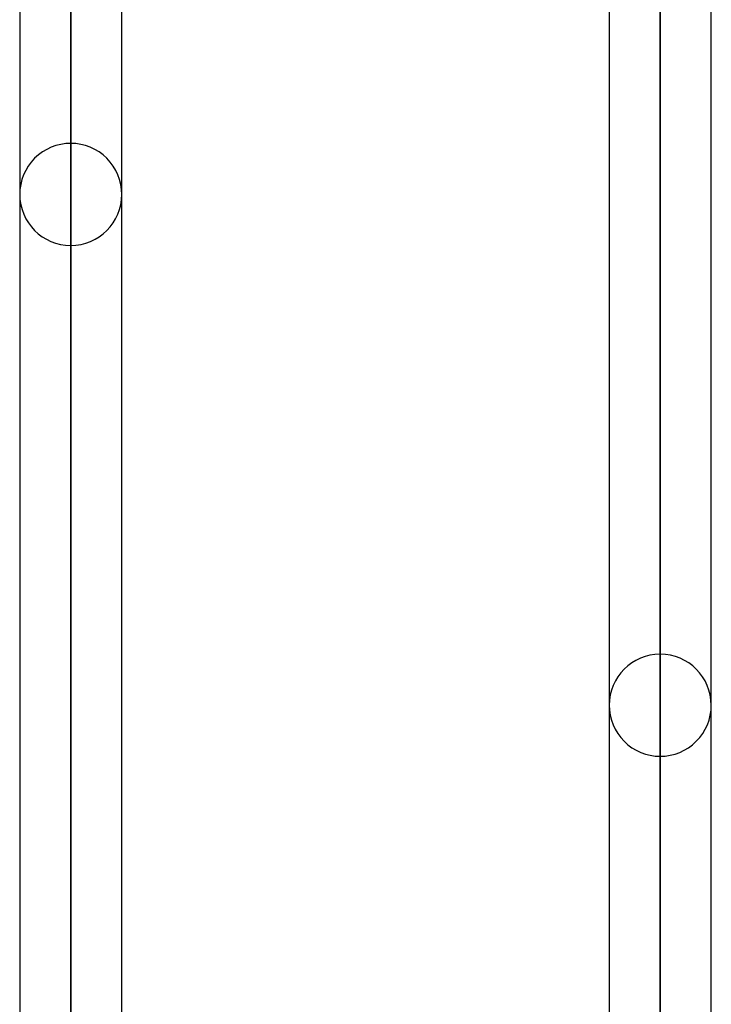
# Model space of a CAD drawing. Header units: millimetres. Extents: x -81 to 97, y -215 to 215.
# Tile 25 of 74: x 16 to 26, y -70 to -56. Entities that reach past the tile are written whole.
import ezdxf

# ---------------------------------------------------------------- set-up
doc = ezdxf.new("R2010")
doc.units = ezdxf.units.MM
doc.layers.add('MAIN-1', color=7, linetype='Continuous')
doc.layers.add('MAIN-2', color=7, linetype='Continuous')

msp = doc.modelspace()

# ---------------------------------------------------------------- linework, layer by layer
at = {"layer": 'MAIN-1'}
for p, q in [((15.694, 0), (15.694, -115.339)), ((17.219, -115.339), (17.219, 0)), ((24.494, 0), (24.494, -115.339)), ((26.019, -115.406), (26.019, 0)), ((16.456, -116.055), (16.456, 0)), ((25.256, -116.055), (25.256, 0))]:
    msp.add_line(p, q, dxfattribs=at)
at = {"layer": 'MAIN-2'}
for p, q in [((16.456, 0), (16.456, -115.047)), ((16.456, 0), (16.456, -116.055)), ((25.256, 0), (25.256, -114.931)), ((25.256, 0), (25.256, -116.055)), ((25.256, -114.931), (25.256, 0)), ((16.456, -115.047), (16.456, -42.239)), ((16.456, -57.492), (16.456, -43.759)), ((16.456, -44.782), (16.456, -59.017)), ((25.256, -65.118), (25.256, -49.016)), ((25.256, -50.183), (25.256, -66.642))]:
    msp.add_line(p, q, dxfattribs=at)
for centre, start, end in [((16.456, -58.255), 90.0001, 180.0001), ((16.456, -58.255), 359.9999, 90.0001), ((16.456, -58.255), 180.0001, 269.9999), ((16.456, -58.255), 269.9999, 359.9999), ((25.256, -65.88), 90, 179.9998), ((25.256, -65.88), 0.0002, 90), ((25.256, -65.88), 179.9998, 270), ((25.256, -65.88), 270, 0.0002)]:
    msp.add_arc(centre, 0.762, start, end, dxfattribs=at)

doc.saveas('drawing.dxf')
